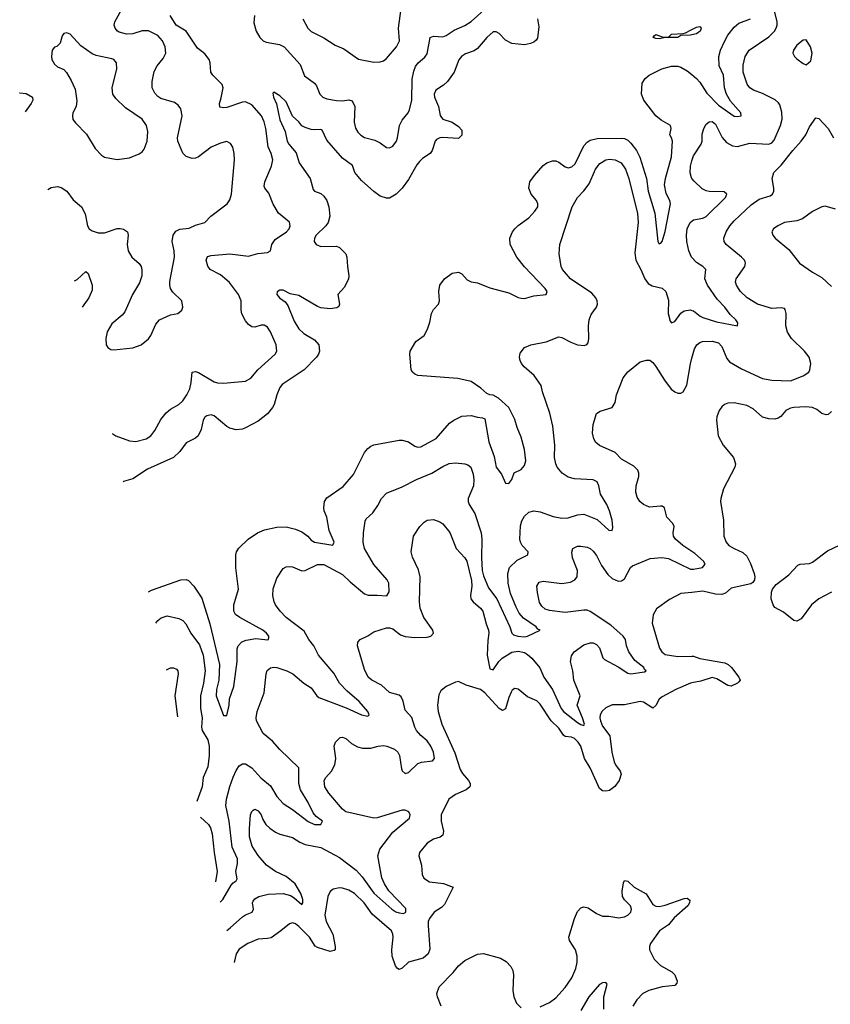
# Model space of a CAD drawing. Header units: inches. Extents: x 1771504 to 1971212, y 471788 to 643615.
# Tile 208 of 256: x 1775708 to 1780883, y 612922 to 619204. Entities that reach past the tile are written whole.
import ezdxf

# ---------------------------------------------------------------- set-up
doc = ezdxf.new("R2010")
doc.units = ezdxf.units.IN
doc.header["$MEASUREMENT"] = 0
doc.layers.add('B7671', color=7, linetype='Continuous')
doc.layers.add('B7681', color=7, linetype='Continuous')

msp = doc.modelspace()

# ---------------------------------------------------------------- linework, layer by layer
at = {"layer": 'B7671', "color": 5}
for points, elevation in [([(1775887.5, 618121.2), (1775910, 618134), (1775950, 618139.5), (1775973.4, 618133.4), (1776010.1, 618110.1), (1776050, 618054.9), (1776103.1, 618010), (1776125.9, 617965.9), (1776141.1, 617890), (1776152.4, 617870), (1776170, 617856.5), (1776210, 617844.2), (1776250, 617844.7), (1776330, 617871.4), (1776350, 617871.5), (1776370, 617867), (1776395.5, 617850), (1776401.3, 617830), (1776394, 617770), (1776401.6, 617730), (1776424.9, 617690), (1776470, 617648), (1776483.1, 617630), (1776488.9, 617608.9), (1776487.4, 617570), (1776473.7, 617526.3), (1776428.5, 617450), (1776379.4, 617340.6), (1776361.5, 617318.5), (1776295.4, 617264.6), (1776267.1, 617212.9), (1776258, 617170), (1776261.3, 617130), (1776271.9, 617111.9), (1776290, 617100.4), (1776310, 617098.7), (1776430, 617110.4), (1776484, 617130), (1776530, 617167.3), (1776545.1, 617190), (1776578, 617262), (1776601.2, 617290), (1776670, 617320.7), (1776718, 617330), (1776744, 617350), (1776749, 617370), (1776744, 617410), (1776686.2, 617466.2), (1776671.6, 617490), (1776666, 617510), (1776666.5, 617533.5), (1776697.4, 617690), (1776695.1, 617730), (1776682.6, 617790), (1776688.3, 617830), (1776705.3, 617854.7), (1776730, 617868), (1776790, 617874.4), (1776830, 617894), (1776889.7, 617910.3), (1776929.5, 617950), (1777033, 618030), (1777050, 618054), (1777060.5, 618090), (1777079.1, 618310), (1777077.7, 618350), (1777069.7, 618390), (1777054, 618414), (1777030, 618426.3), (1776990, 618416.9), (1776930.6, 618390), (1776850.2, 618329.8), (1776830, 618321.1), (1776810, 618318.9), (1776770.9, 618330.9), (1776750, 618351.6), (1776718.8, 618430), (1776715.3, 618450), (1776745.1, 618590), (1776736.3, 618636.3), (1776719.7, 618659.7), (1776696, 618676), (1776610, 618701.7), (1776590, 618714.3), (1776570, 618735.6), (1776553.5, 618770), (1776554.5, 618810), (1776566.9, 618873.1), (1776585.4, 618910), (1776623.6, 618956.4), (1776641.3, 618990), (1776637.2, 619030), (1776620.3, 619070), (1776590, 619102.4), (1776530, 619132.7), (1776490, 619132.3), (1776430, 619114.5), (1776390, 619112.2), (1776344.1, 619124.1), (1776333, 619130), (1776317.2, 619150), (1776312.2, 619170), (1776315.1, 619190), (1776370.8, 619290)], 560), ([(1777207, 619230), (1777203.6, 619183.6), (1777216.9, 619130), (1777240.3, 619090), (1777262.4, 619070), (1777281.2, 619061.2), (1777366.2, 619046.2), (1777395.6, 619030), (1777498.2, 618918.2), (1777526.3, 618846.3), (1777590, 618799.3), (1777602.2, 618782.2), (1777624.4, 618730), (1777644.4, 618710), (1777670, 618698.6), (1777730, 618688), (1777770, 618687.4), (1777810, 618693.1), (1777830, 618686), (1777847.6, 618650), (1777843.6, 618550), (1777852.4, 618512.4), (1777866.5, 618486.5), (1777886.6, 618466.6), (1777910, 618452.9), (1777975.4, 618435.4), (1778010, 618418.3), (1778050, 618388.9), (1778070, 618387.6), (1778090, 618398), (1778113.1, 618430), (1778120.8, 618450), (1778132.5, 618530), (1778150, 618562.6), (1778188.2, 618610), (1778197.2, 618630), (1778210.9, 618690), (1778214.3, 618825.7), (1778223.8, 618876.2), (1778235, 618905), (1778251.3, 618928.7), (1778295.7, 618964.3), (1778310, 618985.5), (1778329, 619091), (1778350, 619099.1), (1778410, 619095.9), (1778430, 619103.2), (1778482.6, 619137.4), (1778550, 619167.6), (1778590, 619192.6), (1778690, 619281.8)], 540), ([(1777516.4, 619210), (1777546.7, 619150), (1777568.4, 619128.4), (1777649.1, 619089.1), (1777721.6, 619041.6), (1777777.8, 619017.8), (1777871.3, 618951.3), (1777970, 618932.4), (1778010, 618935.5), (1778030, 618942.4), (1778050, 618956.5), (1778114.7, 619030), (1778133.7, 619070), (1778126.6, 619150), (1778143.7, 619276.3)], 560), ([(1776297.9, 616564.9), (1776302, 616562), (1776322, 616550), (1776410, 616517.1), (1776450, 616513.7), (1776516, 616530), (1776546, 616550), (1776570, 616582.4), (1776610, 616652.4), (1776643.7, 616696.3), (1776670, 616720.3), (1776725.1, 616750), (1776750, 616772.4), (1776775.3, 616810), (1776794, 616850), (1776803.1, 616890), (1776810, 616956.3), (1776830, 616959.5), (1776850, 616952.6), (1776950, 616893.4), (1776970, 616887.4), (1777010, 616884.2), (1777150, 616897.3), (1777183.7, 616916.3), (1777229.3, 616970), (1777338.4, 617070), (1777349.6, 617090), (1777346.6, 617130), (1777310, 617212.3), (1777290, 617242), (1777270, 617256.2), (1777250, 617255.6), (1777210, 617243), (1777190, 617244.7), (1777170, 617258.4), (1777150, 617282), (1777127.3, 617327.3), (1777122.4, 617350), (1777122.5, 617410), (1777105.3, 617450), (1777046.9, 617526.9), (1777030, 617542.8), (1776990, 617576.5), (1776925.1, 617610), (1776910, 617632.3), (1776899.7, 617670), (1776907, 617693), (1776930, 617699.1), (1777050, 617711.1), (1777170, 617694.9), (1777228, 617712), (1777290, 617718), (1777309.5, 617730.5), (1777318.4, 617770), (1777338.3, 617801.7), (1777412, 617850), (1777429.5, 617870), (1777434.3, 617890), (1777430, 617912.3), (1777359.5, 617970), (1777326.3, 618026.3), (1777298, 618098), (1777273.6, 618130), (1777270, 618142), (1777273.7, 618170), (1777315, 618270), (1777323.5, 618310), (1777313.6, 618350), (1777293.6, 618393.6), (1777279.8, 618510), (1777270, 618552.3), (1777252.8, 618590), (1777190, 618660.4), (1777150, 618679.3), (1777130, 618677.3), (1777030, 618643.2), (1777010, 618641.4), (1776986.5, 618646.5), (1776984, 618670), (1776995.3, 618704.7), (1777006.4, 618770), (1777000.4, 618790), (1776942.2, 618850), (1776928.5, 618870), (1776925.1, 618930), (1776917.7, 618950), (1776890, 618985.7), (1776842.5, 619022.5), (1776771, 619130), (1776707.2, 619170), (1776669.6, 619230)], 540), ([(1779014.6, 619210), (1779021.5, 619158.5), (1779013.8, 619086.2), (1779006.5, 619073.5), (1778990, 619061.1), (1778968.7, 619051.3), (1778930, 619044.4), (1778850, 619052.4), (1778810, 619072.9), (1778770, 619116.9), (1778750, 619127.4), (1778730, 619126), (1778690, 619090.2), (1778630, 619019.6), (1778610, 619006.2), (1778554.1, 618985.9), (1778528.3, 618970), (1778511.5, 618948.5), (1778482.2, 618870), (1778439.7, 618810), (1778413.8, 618786.2), (1778365.8, 618754.2), (1778354, 618730), (1778356.8, 618710), (1778381.8, 618650), (1778393.5, 618593.5), (1778400.4, 618580.4), (1778410, 618569.6), (1778470, 618551.1), (1778510, 618522.9), (1778530, 618499), (1778530, 618467.3), (1778510, 618447), (1778407.5, 618452.5), (1778389.6, 618450.4), (1778370, 618438.8), (1778361.2, 618430), (1778340.9, 618370), (1778329.3, 618350), (1778280.7, 618319.3), (1778260, 618300), (1778242.6, 618277.4), (1778190, 618185.5), (1778149.6, 618130), (1778111.6, 618090), (1778070, 618066.3), (1778050, 618066), (1778010, 618078.7), (1777970, 618107.2), (1777890, 618179), (1777848.4, 618228.4), (1777833.7, 618273.7), (1777770, 618319.7), (1777670, 618436.1), (1777638.3, 618498.3), (1777630, 618504.6), (1777590, 618501.3), (1777570, 618504.4), (1777530, 618515.8), (1777510, 618526.5), (1777490, 618551.8), (1777449.5, 618589.5), (1777410, 618679.6), (1777370, 618719), (1777330, 618742.8), (1777324.2, 618735.8), (1777327.6, 618710), (1777346.7, 618666.8), (1777370, 618566.3), (1777402.7, 618490), (1777416.1, 618430), (1777427.5, 618410), (1777473.9, 618353.9), (1777493.3, 618290), (1777563.5, 618190), (1777581.6, 618121.6), (1777590, 618109.7), (1777630, 618094.8), (1777650, 618077.4), (1777668.4, 618050), (1777682.7, 618010), (1777688.8, 617950), (1777678, 617910), (1777663.1, 617890), (1777600.3, 617830), (1777589.8, 617810), (1777588.3, 617788.3), (1777600.5, 617770), (1777630, 617757.8), (1777730, 617759.3), (1777750, 617751), (1777789.7, 617710), (1777797.7, 617690), (1777800.4, 617630), (1777809.7, 617570.3), (1777806.6, 617550), (1777782.2, 617497.8), (1777739.7, 617450), (1777750.9, 617390), (1777745.3, 617374.7), (1777733.8, 617366.2), (1777690, 617359.1), (1777630, 617365.8), (1777610, 617373.6), (1777490, 617445.4), (1777434.3, 617454.3), (1777390, 617477.6), (1777370, 617477.6), (1777352.5, 617467.5), (1777349.6, 617450), (1777367.8, 617430), (1777403.2, 617403.2), (1777419.8, 617379.8), (1777460.9, 617280.9), (1777490.9, 617230.9), (1777522.4, 617202.4), (1777590, 617161.5), (1777617.4, 617130), (1777622.5, 617090), (1777616.5, 617070), (1777602.8, 617050), (1777523.7, 616970), (1777383.1, 616876.9), (1777370, 616858), (1777349.6, 616810.4), (1777332.7, 616750), (1777322.7, 616730), (1777290, 616690.2), (1777230, 616643.2), (1777150, 616599.7), (1777130, 616592.2), (1777090, 616587.5), (1777050, 616598.2), (1777030, 616609.2), (1776950, 616676.1), (1776930, 616682.8), (1776902.8, 616677.2), (1776890, 616668.4), (1776879.8, 616650), (1776867.2, 616590), (1776847.8, 616550), (1776830, 616534.9), (1776770, 616504.2), (1776729.7, 616450), (1776690, 616410.3), (1776523.5, 616336.5), (1776430, 616274.7), (1776370, 616257.4), (1776369, 616256.6)], 520), ([(1780000, 619107.5), (1779990, 619105.6), (1779930, 619102.7), (1779910, 619089.9), (1779830.2, 619089.8), (1779790, 619083), (1779770, 619083.5), (1779753.2, 619090), (1779758, 619102), (1779770, 619110.2), (1779810, 619094), (1779849.2, 619090.8), (1779868.8, 619111.2), (1779943.3, 619116.7), (1779959.3, 619120.7), (1780000, 619141.6)], 480), ([(1776531, 615554.2), (1776550, 615565), (1776738, 615630), (1776770, 615633.3), (1776786.9, 615626.9), (1776820.8, 615590), (1776870, 615512.6), (1776921.5, 615350), (1776984.3, 615090), (1776979.1, 614990), (1776963.9, 614930), (1776962.4, 614890), (1777010, 614765.2), (1777030, 614764), (1777044.6, 614830), (1777048.6, 614871.4), (1777074.9, 614950), (1777096.6, 615110), (1777097.2, 615190), (1777103.6, 615210), (1777125.5, 615234.5), (1777154.4, 615245.6), (1777215.2, 615255.2), (1777291.6, 615248.4), (1777296, 615250), (1777298.8, 615261.2), (1777299.3, 615270), (1777283.7, 615290), (1777259.6, 615310), (1777113.4, 615390), (1777086.7, 615410), (1777075.5, 615430), (1777076.3, 615470), (1777104.1, 615570), (1777087.9, 615707.9), (1777087.6, 615790), (1777093.4, 615810), (1777107.4, 615832.6), (1777166, 615890), (1777227, 615930), (1777271.3, 615948.7), (1777350, 615967.4), (1777409, 615969), (1777470, 615954.3), (1777510, 615936), (1777547.7, 615910), (1777570, 615884.2), (1777590, 615870.7), (1777707.5, 615852.5), (1777714.9, 615870), (1777684.2, 615944.2), (1777669.1, 616030), (1777651.3, 616070), (1777649.1, 616090), (1777654.6, 616130), (1777670, 616154.3), (1777773.8, 616226.2), (1777838.3, 616301.7), (1777910, 616442.9), (1777930, 616468.2), (1777950, 616483.1), (1777970, 616490.8), (1778130, 616520.8), (1778150, 616520.8), (1778190, 616511.6), (1778230, 616483.5), (1778250, 616476.8), (1778270, 616479.3), (1778366.9, 616533.1), (1778453.1, 616630), (1778478.9, 616650), (1778530, 616674.3), (1778590, 616679), (1778630, 616667.2), (1778663.6, 616663.6), (1778677, 616657), (1778703.5, 616510), (1778738.3, 616418.3), (1778750, 616348.7), (1778785.2, 616305.2), (1778810, 616248), (1778830, 616244), (1778850.4, 616270), (1778866, 616314), (1778910, 616335.3), (1778930, 616359), (1778939.5, 616390), (1778930, 616462), (1778910, 616541), (1778883.1, 616603.1), (1778870, 616654), (1778830, 616730.4), (1778764.9, 616790), (1778730, 616807.7), (1778710, 616810.4), (1778690, 616819.3), (1778652.7, 616852.7), (1778590, 616895.5), (1778506.1, 616913.9), (1778250, 616934.3), (1778230, 616941.7), (1778215.1, 616955.1), (1778206.9, 616970), (1778198.3, 617070), (1778200.9, 617090), (1778237.6, 617150), (1778290.3, 617190), (1778311.7, 617230), (1778326.2, 617273.8), (1778336.5, 617330), (1778350, 617354.7), (1778382, 617390), (1778388.9, 617410), (1778384.9, 617470), (1778390.5, 617510), (1778420.5, 617550), (1778470, 617586), (1778510, 617594.3), (1778530, 617583.6), (1778564.4, 617544.4), (1778590, 617531), (1778630, 617525), (1778710, 617494.3), (1778830, 617461.5), (1778890, 617431.2), (1778910, 617426.6), (1778930, 617425.1), (1778990, 617442), (1779068.5, 617451.5), (1779075.3, 617470), (1779063.2, 617490), (1778930, 617627.1), (1778881.5, 617690), (1778840.4, 617770), (1778838.4, 617810), (1778854.4, 617850), (1778868.4, 617870), (1778890, 617891.5), (1778959.3, 617940.7), (1778998, 617982), (1779016.5, 618010), (1779017, 618030), (1779006.7, 618050), (1778973.4, 618090), (1778959, 618130), (1778965.5, 618170), (1778994, 618210), (1779050, 618273.3), (1779072.7, 618290), (1779110, 618303.1), (1779130, 618303.1), (1779150, 618294.3), (1779190, 618265.1), (1779210, 618259.7), (1779234.2, 618265.8), (1779254.6, 618285.4), (1779310, 618399.7), (1779330, 618422.3), (1779350, 618436.4), (1779394.4, 618445.6), (1779549.2, 618449.2), (1779570, 618445.4), (1779590, 618435.4), (1779610, 618417.3), (1779645.5, 618370), (1779667.1, 618327.1), (1779709.9, 618190), (1779720.9, 618110), (1779763.2, 617970), (1779781.3, 617790), (1779790, 617775.1), (1779802, 617778), (1779810, 617788), (1779830, 617853.2), (1779863.6, 618030), (1779859.5, 618050), (1779835.8, 618095.8), (1779825.8, 618150), (1779830.8, 618190.8), (1779868.6, 618330), (1779875.9, 618430), (1779870.2, 618450.2), (1779858, 618470), (1779867.4, 618510), (1779863.7, 618530), (1779803, 618563), (1779770, 618590.3), (1779693.8, 618690), (1779677.6, 618730), (1779681.7, 618798.3), (1779700.3, 618830), (1779726.3, 618850), (1779808.4, 618890), (1779870, 618908), (1779910, 618907.2), (1779930, 618901.5), (1779970, 618877.9), (1780000, 618853.5)], 520), ([(1775708.1, 618736.4), (1775710, 618736.6), (1775750, 618732.4), (1775790.2, 618710), (1775792.2, 618690), (1775781.6, 618670), (1775743.1, 618616.6)], 560), ([(1776987.8, 613573.8), (1777004.2, 613590), (1777058.4, 613681.6), (1777070, 613696.3), (1777090.6, 613710), (1777096.5, 613723.5), (1777087.8, 613770), (1777099.2, 613820.8), (1777097.8, 613850), (1777064.8, 613924.8), (1777046.5, 614090), (1777024.5, 614190), (1777028.2, 614230), (1777050, 614312.4), (1777070, 614371.1), (1777090, 614414.7), (1777110, 614444), (1777130, 614455.6), (1777150, 614456.1), (1777190, 614431.8), (1777247.9, 614367.9), (1777310, 614315.7), (1777348.8, 614248.8), (1777390, 614203.1), (1777450, 614164.7), (1777550, 614088.3), (1777590, 614069.9), (1777630.3, 614069.7), (1777640.7, 614090), (1777600.4, 614120.4), (1777582.7, 614142.7), (1777550.2, 614210), (1777500.6, 614290), (1777490.2, 614330), (1777490.2, 614430.2), (1777368.7, 614548.7), (1777321.4, 614601.4), (1777263.5, 614650), (1777220.8, 614730), (1777218.6, 614750), (1777223.8, 614790), (1777269.2, 614910), (1777281.1, 615030), (1777288.2, 615051.8), (1777310, 615069.6), (1777330, 615073.1), (1777350, 615071.6), (1777414.7, 615050), (1777451.8, 615030), (1777522.2, 614970), (1777570, 614940.7), (1777604.4, 614890), (1777618.8, 614878.8), (1777793.4, 614813.4), (1777890, 614769.8), (1777930, 614759.5), (1777939.3, 614770), (1777930.2, 614790), (1777874.5, 614854.5), (1777799.2, 614919.2), (1777749.2, 614970), (1777714.2, 615034.2), (1777615.9, 615150), (1777586.5, 615210), (1777554.9, 615250), (1777523.4, 615303.4), (1777410, 615390.3), (1777370.3, 615430), (1777341.1, 615470), (1777331.8, 615490), (1777324.6, 615530), (1777326.6, 615573.4), (1777350, 615641.2), (1777390, 615702), (1777410, 615713.6), (1777430, 615716.3), (1777450, 615712.8), (1777510, 615688.5), (1777530, 615689.7), (1777610, 615727.8), (1777650, 615727.7), (1777770, 615663.7), (1777817.1, 615617.1), (1777910, 615541), (1777931.9, 615531.9), (1777990, 615533.5), (1778051.3, 615528.7), (1778066.6, 615553.4), (1778064.2, 615610), (1778054.4, 615630), (1777970, 615727.7), (1777910, 615830.8), (1777902, 615870), (1777903.6, 615930), (1777914.7, 616005.3), (1777921.1, 616018.9), (1777961.8, 616058.2), (1777995.1, 616104.9), (1778018, 616150), (1778050, 616182.4), (1778150, 616223.5), (1778240.5, 616270), (1778339.3, 616310), (1778410, 616353.5), (1778450, 616372.3), (1778490, 616376.8), (1778549.8, 616369.8), (1778570, 616363.6), (1778588.5, 616348.5), (1778603.9, 616303.9), (1778607.7, 616267.7), (1778604.5, 616230), (1778571.8, 616150), (1778570.9, 616130), (1778578.5, 616110), (1778614.5, 616054.5), (1778654.9, 615930), (1778658.7, 615890), (1778655.5, 615770), (1778661.5, 615690), (1778670, 615655.8), (1778700.3, 615580.3), (1778753.3, 615510), (1778838, 615330), (1778850.6, 615290.6), (1778860, 615280), (1778889, 615270), (1778933.4, 615266.6), (1778950.6, 615270), (1779030.7, 615309.3), (1779015.8, 615315.8), (1779004.9, 615330), (1778925.3, 615385.3), (1778897.8, 615417.8), (1778876.9, 615456.9), (1778842.5, 615542.5), (1778825.9, 615610), (1778823.7, 615670), (1778835.2, 615710), (1778884, 615756), (1778952.2, 615790), (1778954.9, 615810), (1778916.5, 615850), (1778906, 615870), (1778902.2, 615890), (1778905.7, 615974.3), (1778913.9, 616006.1), (1778930, 616037), (1778958.2, 616061.8), (1778990, 616070.8), (1779030, 616064.4), (1779114.1, 616034.1), (1779170, 616024.8), (1779210, 616025.5), (1779270, 616045.2), (1779310, 616049.3), (1779395.1, 616015.1), (1779470, 615947.3), (1779490, 615945.2), (1779494.7, 615965.3), (1779491.3, 616010), (1779474.2, 616070), (1779456.5, 616110), (1779417, 616177), (1779405.8, 616230), (1779395, 616255), (1779369.2, 616269.2), (1779250, 616274.2), (1779210, 616284.5), (1779171.7, 616310), (1779139.6, 616350), (1779130.2, 616370.2), (1779121.8, 616410), (1779124.4, 616490), (1779111.4, 616610), (1779092.7, 616692.7), (1779045.5, 616830), (1779037.1, 616870), (1778993.5, 616933.5), (1778928.2, 616990), (1778912.7, 617010), (1778902.4, 617030), (1778899.3, 617050), (1778903.4, 617076.6), (1778930, 617111.8), (1778971.3, 617130), (1779070.3, 617149.7), (1779150, 617180.9), (1779170, 617175.6), (1779226.1, 617146.1), (1779270, 617129.7), (1779314.4, 617125.6), (1779328.8, 617131.2), (1779336.7, 617143.3), (1779342, 617170), (1779339.3, 617250), (1779343.2, 617290), (1779356.8, 617323.2), (1779390.3, 617370), (1779396.5, 617390), (1779395.3, 617410), (1779387, 617430), (1779359.8, 617459.8), (1779225.5, 617550), (1779173.4, 617610), (1779164.9, 617630), (1779151.8, 617710), (1779156, 617770), (1779236.1, 618010), (1779269.6, 618070.4), (1779310, 618112.7), (1779343.6, 618156.4), (1779385, 618250), (1779412.3, 618287.7), (1779450, 618309.8), (1779473.7, 618313.7), (1779510, 618310.6), (1779548.3, 618290), (1779575.2, 618250), (1779598, 618190), (1779652.2, 617967.8), (1779655.9, 617910), (1779635.8, 617715.8), (1779641.3, 617670), (1779673.7, 617610), (1779699.1, 617550), (1779720.3, 617520.3), (1779745.9, 617505.9), (1779810, 617490.8), (1779833.8, 617470), (1779850, 617414), (1779847.6, 617330), (1779861.2, 617281.2), (1779870, 617269.6), (1779890, 617278), (1779930, 617331.1), (1779950, 617346.6), (1779990, 617353), (1780000, 617349.5)], 540), ([(1780000, 618191), (1779996.2, 618196.2), (1779987.6, 618227.6), (1779990.2, 618270), (1780000, 618302.8)], 540), ([(1780000, 617687.8), (1779998, 617690), (1779979.4, 617730), (1779966.4, 617790), (1779964.8, 617830), (1779970, 617869.2), (1779989.5, 617910.5), (1780000, 617918.7)], 540), ([(1776057.9, 617537.1), (1776074.1, 617545.9), (1776130, 617597.3), (1776145.2, 617585.2), (1776171.8, 617510), (1776170, 617478), (1776150.4, 617430), (1776106.7, 617369.5)], 540), ([(1780000, 615810.5), (1779941.5, 615850), (1779894.3, 615890), (1779882.8, 615910), (1779879.6, 615930), (1779885.7, 615970), (1779877.6, 615990), (1779838.9, 616030), (1779824.9, 616090), (1779810, 616099.5), (1779799.9, 616099.9), (1779730, 616094), (1779690.3, 616110.3), (1779668.2, 616130), (1779650, 616158.8), (1779642.6, 616190), (1779644.6, 616230), (1779660.3, 616290), (1779661.5, 616310), (1779655.3, 616330), (1779630, 616356.1), (1779550, 616399.5), (1779510, 616442), (1779410, 616487), (1779386.9, 616506.9), (1779374.4, 616530), (1779366.1, 616566.1), (1779370, 616622), (1779390, 616692.3), (1779413.5, 616706.5), (1779490.6, 616730), (1779510, 616762), (1779518.4, 616810), (1779560.4, 616919.6), (1779590, 616956.9), (1779670, 617020.7), (1779710, 617032), (1779731.1, 617031.1), (1779750, 617017), (1779770, 616992), (1779824, 616904), (1779867.9, 616847.9), (1779890, 616829.7), (1779910, 616821.3), (1779930, 616820.5), (1779944.9, 616830), (1779967.1, 616872.9), (1779990, 617008.7), (1780000, 617044.1)], 560), ([(1777029.6, 613392.7), (1777051.3, 613410), (1777130, 613481.1), (1777150, 613493.8), (1777192.4, 613510), (1777201.5, 613530), (1777195.5, 613570), (1777199.8, 613580.2), (1777210, 613595.3), (1777234.4, 613610), (1777295.2, 613624.8), (1777390, 613629.3), (1777436.7, 613616.7), (1777461.2, 613601.2), (1777510, 613558.4), (1777516.1, 613570), (1777515.8, 613590), (1777503.8, 613630), (1777466, 613690), (1777410, 613737.1), (1777342, 613770), (1777284.9, 613810), (1777230, 613871.6), (1777192.2, 613930), (1777176.2, 613990), (1777175.3, 614044.7), (1777182, 614130), (1777190, 614153.2), (1777199.3, 614160.7), (1777210, 614166.6), (1777230, 614157), (1777249.6, 614130), (1777260.3, 614100.3), (1777278.9, 614070), (1777305.4, 614045.4), (1777341.3, 614021.3), (1777370, 614007.9), (1777450, 613987.4), (1777495.7, 613955.7), (1777530, 613941.4), (1777630, 613923.5), (1777750, 613858.6), (1777857.3, 613777.3), (1777894.8, 613734.8), (1777970, 613631.2), (1778084.5, 613530), (1778110, 613512), (1778130, 613505), (1778157.7, 613502.3), (1778173.4, 613510), (1778173.1, 613533.1), (1778065.4, 613645.4), (1778036.6, 613690), (1778021.2, 613730), (1777993.6, 613870), (1778008.1, 613911.9), (1778090, 614020.4), (1778195.8, 614110), (1778200.3, 614130), (1778192.2, 614150), (1778170, 614161.1), (1778150, 614161.5), (1777990, 614111.1), (1777970, 614109.3), (1777790.7, 614150), (1777770, 614166.3), (1777681.5, 614270), (1777657.3, 614310), (1777651.7, 614350), (1777662.6, 614370), (1777698.3, 614410), (1777719.5, 614450), (1777727.2, 614490), (1777715.5, 614570), (1777725.3, 614594.7), (1777754.8, 614625.2), (1777770, 614626), (1777790, 614618.4), (1777825.9, 614585.9), (1777865.3, 614565.3), (1777896.4, 614556.4), (1777950, 614556.8), (1777997.3, 614570), (1778030, 614573.5), (1778051.8, 614570), (1778101.1, 614550), (1778121.8, 614530), (1778132.9, 614510), (1778144.9, 614424.9), (1778151, 614411), (1778170, 614395.6), (1778190, 614400.5), (1778250, 614458.2), (1778272.5, 614467.5), (1778344.1, 614475.9), (1778356.5, 614490), (1778350.8, 614530), (1778333.1, 614570), (1778310, 614602.2), (1778270, 614637.1), (1778242, 614670), (1778231.6, 614690), (1778212.4, 614752.4), (1778170, 614799.1), (1778156, 614856), (1778143.2, 614883.2), (1778130, 614894.3), (1778070, 614912.2), (1778017.3, 614957.3), (1777956.4, 614990), (1777932, 615010), (1777910, 615058.8), (1777863.8, 615210), (1777866.4, 615233.6), (1777881, 615250), (1777930, 615273), (1777970, 615298.3), (1778050, 615324), (1778070, 615325.1), (1778090, 615318.7), (1778140.1, 615280.1), (1778170, 615268.6), (1778230, 615262.8), (1778310, 615265.1), (1778334, 615270), (1778350, 615289.2), (1778345.3, 615310), (1778289.1, 615390), (1778265.4, 615450), (1778260.8, 615490), (1778265.3, 615650), (1778254.5, 615694.5), (1778215.6, 615775.6), (1778208.2, 615810), (1778222, 615910), (1778262, 615970), (1778290, 615998), (1778310, 616011.6), (1778350, 616014.7), (1778390, 616001.1), (1778410, 615987.8), (1778453.4, 615933.4), (1778493.7, 615830), (1778550, 615771), (1778562.2, 615750), (1778593.4, 615626.6), (1778594.9, 615590), (1778585.6, 615530), (1778589, 615510), (1778603.8, 615490), (1778650.4, 615450.4), (1778666, 615430), (1778685.7, 615350), (1778700.3, 615310), (1778704.1, 615290), (1778697.1, 615242.9), (1778692.6, 615150), (1778710, 615063.5), (1778730, 615055.4), (1778768, 615110), (1778787.8, 615130), (1778850, 615167.9), (1778890, 615175.3), (1778930, 615165.7), (1778950, 615154.1), (1778976.8, 615130), (1779028.9, 615068.9), (1779055, 615010), (1779109.3, 614930), (1779165.3, 614810), (1779178.9, 614790), (1779270, 614720.7), (1779290, 614707.4), (1779310, 614701.6), (1779314.7, 614710), (1779301.9, 614750), (1779266.5, 614830), (1779287.1, 614890), (1779246.3, 614990), (1779239.4, 615050), (1779224.3, 615110), (1779230, 615145.1), (1779248.6, 615171.4), (1779310, 615215.7), (1779350, 615229), (1779370, 615227.4), (1779390, 615217.7), (1779410, 615195.6), (1779432, 615132), (1779441.1, 615121.1), (1779530, 615074.8), (1779590, 615034.6), (1779610, 615031.5), (1779696.5, 615043.5), (1779706.8, 615050), (1779697.6, 615057.6), (1779693.4, 615070), (1779636.1, 615116.1), (1779597.3, 615170), (1779581.6, 615210), (1779574.9, 615250), (1779561.3, 615270), (1779481.1, 615341.1), (1779350, 615429.1), (1779330, 615435.8), (1779310, 615437.6), (1779190, 615422.7), (1779090, 615434.4), (1779063.5, 615443.5), (1779041.3, 615461.3), (1779026.6, 615486.6), (1779013.4, 615550), (1779010.3, 615590), (1779025.4, 615614.6), (1779050, 615622.6), (1779170, 615606.2), (1779224.1, 615615.9), (1779252.7, 615630), (1779267, 615650), (1779268.9, 615690), (1779237.6, 615770), (1779233, 615807), (1779238.8, 615830), (1779270, 615844.5), (1779290, 615845.6), (1779330, 615838), (1779350, 615829.6), (1779370, 615813.6), (1779390, 615786.6), (1779421.8, 615721.8), (1779463.5, 615663.5), (1779490, 615639.7), (1779530, 615622.7), (1779550, 615624), (1779570, 615636.2), (1779608.2, 615710), (1779620.3, 615719.7), (1779733.1, 615766.9), (1779807.4, 615772.6), (1779850, 615767.5), (1779990, 615699.4), (1780000, 615699.1)], 560), ([(1780000, 615550.2), (1779930, 615542.3), (1779855.9, 615504.1), (1779774.7, 615445.3), (1779752, 615408), (1779746.9, 615353.1), (1779793.9, 615193.9), (1779807.2, 615170), (1779830, 615153.1), (1779910, 615141.4), (1780000, 615142.4)], 580), ([(1776577.1, 615354.7), (1776589.3, 615370.7), (1776611.3, 615388.7), (1776650, 615400.4), (1776724.4, 615384.4), (1776750, 615371.2), (1776769.8, 615349.8), (1776801.8, 615290), (1776856.1, 615216.1), (1776880.2, 615150), (1776891.4, 615050), (1776881.1, 614970), (1776862.6, 614890), (1776862.1, 614810), (1776872.4, 614750), (1776869.1, 614690), (1776873.6, 614670), (1776910, 614609.5), (1776917.2, 614570), (1776917, 614510), (1776910, 614437.3), (1776880.3, 614370), (1776873.4, 614310), (1776839.9, 614215.3)], 540), ([(1776645.8, 615056.6), (1776670, 615069.6), (1776690, 615069.5), (1776710, 615059.3), (1776717, 615050), (1776719.6, 615030), (1776698.2, 614890), (1776715.2, 614755.9)], 560), ([(1780000, 614973.5), (1779990, 614971.7), (1779897.3, 614930), (1779810, 614884.1), (1779790.6, 614869.4), (1779770, 614829.6), (1779750, 614812.3), (1779690, 614849), (1779670, 614854), (1779570, 614832.5), (1779490, 614832.8), (1779450, 614814), (1779427.1, 614792.9), (1779413.7, 614770), (1779411.5, 614750), (1779415.6, 614730), (1779430, 614696.9), (1779475, 614635), (1779488.7, 614530), (1779503.3, 614470), (1779511.5, 614450), (1779541.6, 614410), (1779547.5, 614390), (1779535.3, 614350), (1779508.4, 614311.6), (1779473.4, 614286.6), (1779450, 614281.2), (1779430, 614283.2), (1779410, 614299.7), (1779349.9, 614430), (1779313.2, 614490), (1779290.3, 614570), (1779274.6, 614594.6), (1779250, 614617.5), (1779230, 614626), (1779191, 614631), (1779179.6, 614639.6), (1779150, 614684.6), (1779101.9, 614730), (1779030, 614838), (1779010, 614858), (1778950, 614883.8), (1778890, 614933.6), (1778870, 614937.6), (1778853.1, 614926.9), (1778845.4, 614914.6), (1778830, 614879.5), (1778810, 614807.6), (1778790, 614797.7), (1778770, 614809.7), (1778678.8, 614910), (1778650, 614930.7), (1778558.9, 614958.9), (1778510, 614981.6), (1778490, 614977.6), (1778430, 614949.6), (1778396.9, 614923.1), (1778383.6, 614896.4), (1778374.6, 614830), (1778379.6, 614790), (1778403.2, 614710), (1778486.3, 614526.3), (1778520.8, 614420.8), (1778535.3, 614395.3), (1778573.1, 614350), (1778584.2, 614330), (1778583.4, 614316.6), (1778582.4, 614310), (1778559.3, 614290), (1778490, 614260.4), (1778447.8, 614230), (1778399.7, 614130), (1778399.4, 614090), (1778412.8, 614027.2), (1778410, 614001.6), (1778392.2, 613987.8), (1778350, 613976.2), (1778310.3, 613950), (1778260.3, 613890), (1778256.9, 613870), (1778274, 613810), (1778277, 613750), (1778287.8, 613727.8), (1778324.1, 613704.1), (1778413.4, 613693.4), (1778475.5, 613670), (1778420.8, 613559.2), (1778400.2, 613539.8), (1778355, 613510), (1778324, 613470), (1778317, 613450), (1778315.3, 613424.7), (1778326.2, 613273.8), (1778315.5, 613244.5), (1778284.6, 613215.4), (1778190, 613191.8), (1778150, 613152.6), (1778130, 613144.4), (1778120.7, 613150), (1778106.5, 613166.5), (1778086.1, 613230), (1778084.3, 613270), (1778093.3, 613350), (1778091.3, 613370), (1778081.8, 613390), (1777958.3, 613498.2), (1777908.1, 613570), (1777846.6, 613630), (1777810, 613650.8), (1777770, 613663.9), (1777750, 613666), (1777710, 613656.3), (1777690, 613642), (1777674.6, 613610), (1777657.1, 613490), (1777665.3, 613450), (1777707.2, 613370), (1777721.3, 613290), (1777721.3, 613270), (1777715.6, 613264.4), (1777690, 613259.8), (1777610, 613284.4), (1777593.5, 613293.5), (1777557.6, 613350), (1777490, 613418.9), (1777470, 613435.4), (1777450, 613441.3), (1777430, 613436.3), (1777375.3, 613390), (1777312.9, 613347.1), (1777290, 613341.2), (1777230, 613337.4), (1777163.7, 613310), (1777110, 613274.5), (1777090, 613244.5), (1777076.8, 613188.2)], 580), ([(1776862.7, 614116.4), (1776914, 614070), (1776927.2, 614047.2), (1776936.5, 614010), (1776948.8, 613890), (1776968.6, 613770), (1776958, 613703.3)], 540), ([(1779030, 612906.7), (1779090, 612934), (1779130, 612963.2), (1779189.8, 613030), (1779232.2, 613090), (1779258.8, 613150), (1779267.5, 613190), (1779266.9, 613230), (1779256, 613270), (1779218.7, 613330), (1779214.5, 613350), (1779250.7, 613470), (1779270, 613514.6), (1779290, 613536.9), (1779310, 613544.9), (1779337.3, 613537.3), (1779390, 613502), (1779430, 613484.9), (1779470, 613484.9), (1779533.5, 613473.5), (1779570, 613480.9), (1779590, 613491.7), (1779609.7, 613510), (1779615, 613530), (1779608.7, 613550), (1779568.7, 613588.7), (1779556.8, 613610), (1779555.1, 613644.9), (1779562.6, 613697.4), (1779570, 613712.7), (1779590, 613708.4), (1779630.4, 613670), (1779707.2, 613627.2), (1779750, 613558), (1779770, 613547.6), (1779790, 613546.9), (1779830, 613555), (1779950, 613597.4), (1779970, 613598.4), (1779987.5, 613587.5), (1779985.3, 613570), (1779973.8, 613550), (1779886.8, 613473.2), (1779850.1, 613429.9), (1779792.8, 613390), (1779734.7, 613310), (1779728, 613290), (1779729, 613270), (1779758.3, 613210), (1779798.7, 613170), (1779872.6, 613130), (1779891, 613110), (1779904.7, 613070), (1779903.4, 613056.6), (1779890, 613042.3), (1779810, 613034.4), (1779723.8, 613010), (1779686.7, 612990), (1779647.2, 612950), (1779623.6, 612910)], 580), ([(1778399.8, 612910), (1778374.7, 612970), (1778371.1, 612990), (1778386.2, 613033.8), (1778475.1, 613124.9), (1778510, 613167), (1778550, 613202.3), (1778630, 613241.3), (1778670, 613246), (1778776.9, 613216.9), (1778814.4, 613194.4), (1778844.2, 613164.2), (1778857, 613137), (1778860.7, 613110), (1778856.9, 613010), (1778862, 612970), (1778879.6, 612930), (1778910, 612898.9)], 580), ([(1779436.9, 612890), (1779438, 612970), (1779459.3, 613050), (1779450, 613062), (1779430, 613058.4), (1779410, 613048.2), (1779341.7, 612970), (1779290, 612881.6)], 560)]:
    msp.add_lwpolyline(points, dxfattribs=dict(at, elevation=elevation))
at = {"layer": 'B7671', "color": 5, "elevation": 580}
msp.add_lwpolyline([(1776010, 619121.2), (1775990, 619115.3), (1775979.8, 619100.2), (1775966, 619054), (1775946, 619034), (1775930, 619028.7), (1775916, 619010), (1775910.6, 618970), (1775914, 618950), (1775930, 618921), (1775950, 618904), (1775990, 618887.3), (1776007.2, 618867.2), (1776037.1, 618817.1), (1776061.8, 618761.8), (1776073.8, 618686.2), (1776068.7, 618651.3), (1776048, 618610), (1776044.9, 618590), (1776048.4, 618568.4), (1776065.1, 618545.1), (1776134.8, 618474.8), (1776190, 618382), (1776230, 618339.1), (1776250, 618327.7), (1776330, 618312.2), (1776410, 618323), (1776471.2, 618348.8), (1776490, 618362), (1776502, 618378), (1776522.6, 618430), (1776526.2, 618490), (1776517.2, 618530), (1776490.9, 618570), (1776382.7, 618642.7), (1776322, 618702), (1776302.6, 618730), (1776299.2, 618770), (1776328, 618890), (1776325.6, 618930), (1776310, 618949.5), (1776295.5, 618955.5), (1776195.8, 618975.8), (1776170, 618987), (1776098.3, 619038.3), (1776030, 619112.3)], close=True, dxfattribs=at)
at = {"layer": 'B7681', "color": 5}
for points, elevation in [([(1780000, 618302.8), (1780010, 618336.2), (1780059.1, 618410), (1780064.5, 618430), (1780066.2, 618473.8), (1780076, 618510), (1780090, 618537), (1780110, 618553), (1780130, 618553.7), (1780150, 618537.6), (1780192.3, 618452.3), (1780221.4, 618421.4), (1780258.8, 618398.8), (1780290, 618396), (1780370, 618415.9), (1780490, 618410.6), (1780510, 618418.5), (1780525.4, 618434.6), (1780566, 618530), (1780576.6, 618570), (1780573.4, 618613.4), (1780560.7, 618660.7), (1780553.6, 618673.6), (1780532.1, 618692.1), (1780450, 618733.1), (1780393.9, 618753.9), (1780370, 618770.4), (1780353.2, 618793.2), (1780332.6, 618850), (1780326.9, 618870), (1780326, 618914), (1780339.6, 618970), (1780365.7, 619010), (1780490, 619094.8), (1780526, 619130), (1780538.6, 619150), (1780544.8, 619170), (1780543.8, 619190), (1780524.3, 619270)], 540), ([(1780000, 618853.5), (1780030, 618829.1), (1780050, 618805.7), (1780094.9, 618734.9), (1780170, 618658.3), (1780270, 618589), (1780290, 618585.6), (1780314.8, 618590), (1780312.2, 618610), (1780245.1, 618685.1), (1780220.7, 618730), (1780208.7, 618770), (1780202.1, 618850), (1780174.2, 618910), (1780170.7, 618969.3), (1780183.3, 619010), (1780210, 619069.8), (1780230, 619105.3), (1780270, 619156), (1780298.4, 619181.6), (1780374, 619210)], 520), ([(1780000, 619141.6), (1780030, 619157), (1780050, 619161.3), (1780056.7, 619156.7), (1780059.5, 619150), (1780052.8, 619130), (1780030, 619113.3), (1780000, 619107.5)], 480), ([(1780000, 617044.1), (1780016.7, 617103.3), (1780030.5, 617130), (1780050, 617145.6), (1780068.2, 617151.8), (1780130, 617153.3), (1780170, 617142.3), (1780190, 617119.6), (1780223.2, 617043.2), (1780240.6, 617020.6), (1780315.9, 616975.9), (1780450, 616915.5), (1780510, 616903.7), (1780630, 616900.7), (1780709.1, 616930.9), (1780745.7, 616954.3), (1780753.4, 616970), (1780758.5, 617010), (1780748.2, 617050), (1780719.1, 617090), (1780636.5, 617170), (1780610, 617210.5), (1780599.7, 617250), (1780600.9, 617330), (1780595.8, 617355.8), (1780590, 617362), (1780570, 617365.3), (1780510, 617361.2), (1780417.6, 617390), (1780351.6, 617430), (1780310.3, 617470), (1780296.5, 617490), (1780284.2, 617510), (1780278.6, 617530), (1780281.3, 617550), (1780336.9, 617630), (1780341.8, 617650), (1780339.1, 617659.1), (1780335.3, 617670), (1780316.9, 617690), (1780219.5, 617770), (1780204.9, 617790), (1780203.7, 617810), (1780217.4, 617850), (1780242, 617890), (1780270, 617921.5), (1780378.1, 618021.9), (1780430, 618058.8), (1780499.1, 618080.9), (1780515.3, 618090), (1780523.6, 618110), (1780523.2, 618130), (1780511.8, 618190), (1780523.7, 618230), (1780570, 618275.4), (1780644, 618370), (1780698.3, 618430), (1780726, 618470), (1780750, 618521.2), (1780790, 618577.2), (1780810, 618573.2), (1780870, 618509.4), (1780904.7, 618450)], 560), ([(1780000, 617918.7), (1780010, 617926.4), (1780070, 617938), (1780090, 617948), (1780213.6, 618070), (1780222, 618090), (1780205.2, 618105.2), (1780110, 618108.1), (1780090, 618112.9), (1780066.1, 618126.1), (1780013.1, 618173.1), (1780000, 618191)], 540), ([(1780915.5, 617995.5), (1780850, 618014.7), (1780830, 618009.7), (1780770, 617979.6), (1780705.4, 617934.6), (1780670, 617921.5), (1780590, 617909.7), (1780547.7, 617890), (1780520.7, 617870), (1780510.7, 617850), (1780516.3, 617830), (1780530.5, 617810), (1780618.6, 617738.6), (1780686, 617650), (1780770, 617592.4), (1780830, 617559.3), (1780890, 617502.8)], 580), ([(1780000, 617349.5), (1780010, 617346), (1780052.4, 617312.4), (1780070, 617303.9), (1780157.4, 617277.4), (1780290.8, 617250), (1780293.1, 617270), (1780280.3, 617290), (1780244.3, 617324.3), (1780209.3, 617370), (1780160.6, 617420.6), (1780098.3, 617510), (1780082.3, 617550), (1780087.6, 617610), (1780069.4, 617629.4), (1780030, 617654.4), (1780000, 617687.8)], 540), ([(1780890, 616705.1), (1780870, 616685.6), (1780856.7, 616683.3), (1780830, 616691.5), (1780797.8, 616717.8), (1780770, 616729.8), (1780726.2, 616733.8), (1780650.3, 616729.7), (1780630, 616726.3), (1780599.1, 616710), (1780566.7, 616673.3), (1780550, 616661.3), (1780530, 616655.8), (1780490, 616657.4), (1780450, 616668), (1780390, 616721.1), (1780350, 616742), (1780270, 616760.5), (1780230, 616757.6), (1780207.7, 616750), (1780190, 616734.5), (1780172.7, 616710), (1780159.5, 616670), (1780157.6, 616650), (1780168, 616550), (1780199.1, 616490), (1780264.9, 616410), (1780278, 616370), (1780274.4, 616350), (1780202.4, 616210), (1780183.7, 616150), (1780182.6, 616130), (1780202.3, 616010), (1780204.2, 615910), (1780217.6, 615870), (1780236.4, 615850), (1780269.4, 615829.4), (1780325.1, 615805.1), (1780350, 615781.7), (1780373.6, 615733.6), (1780396.3, 615670), (1780401, 615650), (1780398.6, 615630), (1780387.7, 615612.3), (1780375.5, 615604.5), (1780250, 615577.2), (1780214.7, 615545.3), (1780190, 615536.8), (1780150, 615538.3), (1780070, 615558.2), (1780000, 615550.2)], 580), ([(1780890, 615552), (1780810.4, 615510), (1780763.2, 615470), (1780697.8, 615382.2), (1780670, 615366), (1780650, 615371.5), (1780584.1, 615424.1), (1780530, 615452.8), (1780518.8, 615470), (1780506.8, 615510), (1780507.7, 615552.3), (1780513.3, 615570), (1780538.4, 615601.6), (1780618.5, 615661.5), (1780676.5, 615723.5), (1780690, 615730.3), (1780750, 615734.4), (1780770, 615743.5), (1780864.6, 615815.4), (1780946.8, 615853.2)], 580), ([(1780000, 615699.1), (1780010, 615698.7), (1780067.7, 615710), (1780084.6, 615730), (1780073.8, 615750), (1780018.2, 615798.2), (1780000, 615810.5)], 560), ([(1780000, 615142.4), (1780010, 615142.5), (1780050, 615129.4), (1780210, 615101.7), (1780231.5, 615090), (1780252.8, 615070), (1780300.3, 615010), (1780307, 614990), (1780299.5, 614980.5), (1780290.4, 614970), (1780250, 614952.5), (1780230, 614955.9), (1780159.3, 614999.3), (1780130, 615006.3), (1780056.1, 614983.9), (1780000, 614973.5)], 580)]:
    msp.add_lwpolyline(points, dxfattribs=dict(at, elevation=elevation))
at = {"layer": 'B7681', "color": 5, "elevation": 560}
msp.add_lwpolyline([(1780730, 619076.2), (1780710, 619074), (1780670, 619040.9), (1780648.2, 619010), (1780644.9, 618990), (1780654, 618970), (1780670, 618954), (1780710, 618924), (1780730, 618916), (1780758, 618942), (1780767, 618990), (1780757.6, 619030)], close=True, dxfattribs=at)

doc.saveas('drawing.dxf')
